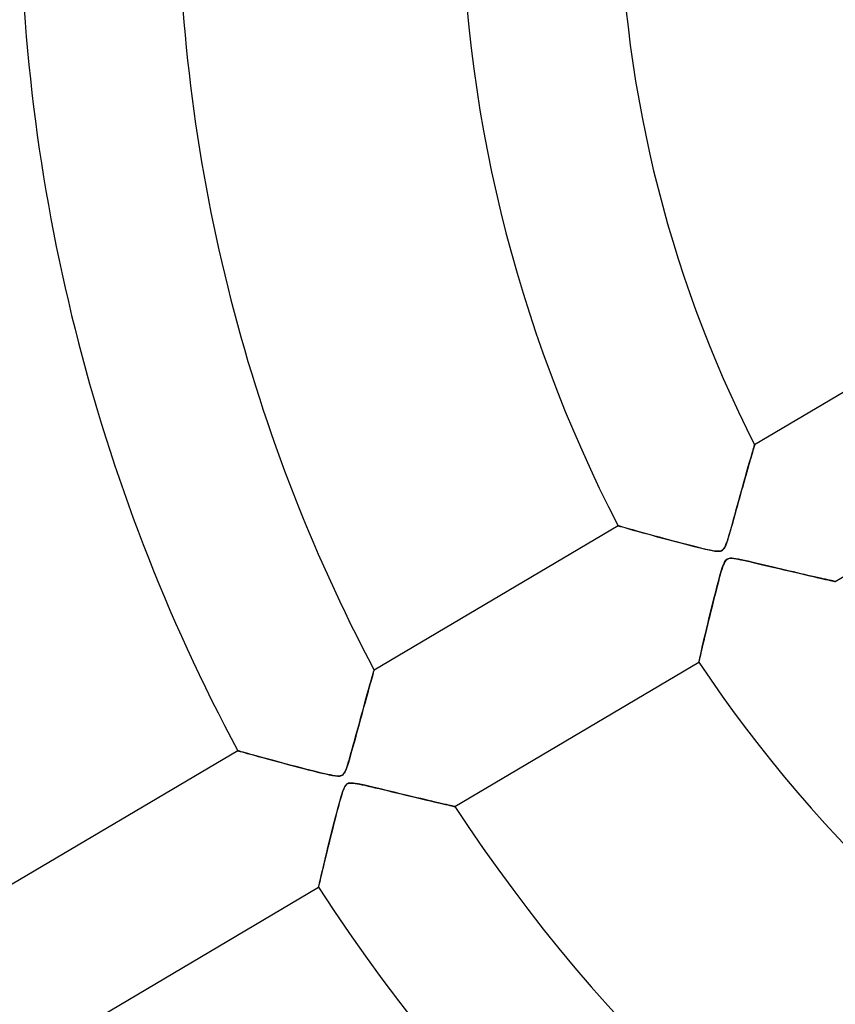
# Model space of a CAD drawing. Header units: millimetres. Extents: x -635 to 635, y -635 to 635.
# Tile 14 of 52: x -116 to -65, y -71 to -9. Entities that reach past the tile are written whole.
import ezdxf

# ---------------------------------------------------------------- set-up
doc = ezdxf.new("R2010")
doc.units = ezdxf.units.MM
doc.layers.add('HIDDEN', color=7, linetype='Continuous')
doc.layers.add('THICK', color=7, linetype='Continuous')

msp = doc.modelspace()

# ---------------------------------------------------------------- linework, layer by layer
at = {"layer": 'HIDDEN'}
for p, q in [((-70.095, -36.022), (-70.057, -35.889)), ((-70.057, -35.889), (-70.024, -35.776)), ((-70.024, -35.776), (-69.998, -35.686)), ((-69.998, -35.686), (-69.979, -35.621)), ((-69.979, -35.621), (-69.967, -35.581)), ((-69.967, -35.581), (-69.963, -35.567)), ((-70.297, -36.72), (-70.24, -36.524)), ((-70.24, -36.524), (-70.188, -36.341)), ((-70.188, -36.341), (-70.139, -36.173)), ((-70.139, -36.173), (-70.095, -36.022)), ((-70.488, -37.391), (-70.421, -37.154)), ((-70.421, -37.154), (-70.357, -36.93)), ((-70.357, -36.93), (-70.297, -36.72)), ((-70.633, -37.904), (-70.559, -37.641)), ((-70.559, -37.641), (-70.488, -37.391)), ((-70.872, -38.76), (-70.79, -38.463)), ((-70.79, -38.463), (-70.71, -38.178)), ((-70.71, -38.178), (-70.633, -37.904)), ((-71.038, -39.355), (-70.956, -39.06)), ((-70.956, -39.06), (-70.872, -38.76)), ((-71.194, -39.922), (-71.117, -39.643)), ((-71.117, -39.643), (-71.038, -39.355)), ((-71.339, -40.444), (-71.268, -40.189)), ((-71.268, -40.189), (-71.194, -39.922)), ((-78.569, -40.657), (-78.551, -40.662)), ((-78.551, -40.662), (-78.499, -40.677)), ((-78.499, -40.677), (-78.413, -40.701)), ((-78.413, -40.701), (-78.293, -40.735)), ((-78.293, -40.735), (-78.143, -40.778)), ((-78.143, -40.778), (-77.963, -40.829)), ((-77.963, -40.829), (-77.758, -40.887)), ((-77.758, -40.887), (-77.528, -40.952)), ((-77.528, -40.952), (-77.277, -41.022)), ((-71.528, -41.111), (-71.469, -40.906)), ((-71.469, -40.906), (-71.406, -40.683)), ((-71.406, -40.683), (-71.339, -40.444)), ((-77.277, -41.022), (-77.006, -41.098)), ((-77.006, -41.098), (-76.718, -41.178)), ((-76.718, -41.178), (-76.415, -41.261)), ((-76.415, -41.261), (-76.098, -41.348)), ((-76.098, -41.348), (-75.771, -41.437)), ((-75.771, -41.437), (-75.439, -41.527)), ((-75.439, -41.527), (-75.11, -41.616)), ((-71.677, -41.603), (-71.631, -41.458)), ((-71.631, -41.458), (-71.582, -41.296)), ((-71.582, -41.296), (-71.528, -41.111)), ((-75.11, -41.616), (-74.785, -41.702)), ((-74.785, -41.702), (-74.467, -41.786)), ((-74.467, -41.786), (-74.159, -41.866)), ((-74.159, -41.866), (-73.863, -41.942)), ((-73.863, -41.942), (-73.582, -42.012)), ((-73.582, -42.012), (-73.318, -42.076)), ((-73.318, -42.076), (-73.074, -42.134)), ((-73.074, -42.134), (-72.85, -42.184)), ((-72.85, -42.184), (-72.646, -42.225)), ((-72.039, -42.235), (-71.976, -42.196)), ((-71.976, -42.196), (-71.921, -42.143)), ((-71.921, -42.143), (-71.871, -42.073)), ((-71.871, -42.073), (-71.821, -41.982)), ((-71.821, -41.982), (-71.772, -41.869)), ((-71.772, -41.869), (-71.724, -41.741)), ((-71.724, -41.741), (-71.677, -41.603)), ((-72.646, -42.225), (-72.468, -42.254)), ((-72.468, -42.254), (-72.32, -42.27)), ((-72.32, -42.27), (-72.205, -42.272)), ((-72.205, -42.272), (-72.114, -42.26)), ((-72.114, -42.26), (-72.039, -42.235)), ((-71.748, -42.808), (-71.796, -42.862)), ((-71.696, -42.768), (-71.748, -42.808)), ((-71.637, -42.739), (-71.696, -42.768)), ((-71.57, -42.72), (-71.637, -42.739)), ((-71.49, -42.711), (-71.57, -42.72)), ((-71.395, -42.712), (-71.49, -42.711)), ((-71.28, -42.722), (-71.395, -42.712)), ((-71.141, -42.742), (-71.28, -42.722)), ((-70.978, -42.771), (-71.141, -42.742)), ((-70.794, -42.807), (-70.978, -42.771)), ((-70.59, -42.851), (-70.794, -42.807)), ((-72.033, -43.423), (-72.081, -43.581)), ((-71.986, -43.277), (-72.033, -43.423)), ((-71.938, -43.144), (-71.986, -43.277)), ((-71.89, -43.029), (-71.938, -43.144)), ((-71.843, -42.935), (-71.89, -43.029)), ((-71.796, -42.862), (-71.843, -42.935)), ((-70.369, -42.901), (-70.59, -42.851)), ((-70.13, -42.956), (-70.369, -42.901)), ((-69.877, -43.015), (-70.13, -42.956)), ((-69.611, -43.078), (-69.877, -43.015)), ((-69.338, -43.142), (-69.611, -43.078)), ((-69.066, -43.207), (-69.338, -43.142)), ((-68.798, -43.27), (-69.066, -43.207)), ((-68.533, -43.333), (-68.798, -43.27)), ((-68.272, -43.395), (-68.533, -43.333)), ((-68.016, -43.455), (-68.272, -43.395)), ((-72.185, -43.949), (-72.243, -44.163)), ((-72.131, -43.755), (-72.185, -43.949)), ((-72.081, -43.581), (-72.131, -43.755)), ((-67.765, -43.514), (-68.016, -43.455)), ((-67.519, -43.571), (-67.765, -43.514)), ((-67.279, -43.627), (-67.519, -43.571)), ((-67.045, -43.682), (-67.279, -43.627)), ((-66.818, -43.734), (-67.045, -43.682)), ((-66.598, -43.785), (-66.818, -43.734)), ((-66.387, -43.833), (-66.598, -43.785)), ((-66.186, -43.879), (-66.387, -43.833)), ((-65.995, -43.923), (-66.186, -43.879)), ((-65.815, -43.963), (-65.995, -43.923)), ((-65.648, -44.001), (-65.815, -43.963)), ((-65.494, -44.036), (-65.648, -44.001)), ((-65.354, -44.067), (-65.494, -44.036)), ((-72.368, -44.641), (-72.435, -44.901)), ((-72.304, -44.394), (-72.368, -44.641)), ((-72.243, -44.163), (-72.304, -44.394)), ((-65.231, -44.095), (-65.354, -44.067)), ((-65.123, -44.119), (-65.231, -44.095)), ((-65.034, -44.139), (-65.123, -44.119)), ((-64.964, -44.154), (-65.034, -44.139)), ((-64.914, -44.166), (-64.964, -44.154)), ((-64.883, -44.172), (-64.914, -44.166)), ((-64.873, -44.175), (-64.883, -44.172)), ((-72.503, -45.172), (-72.574, -45.454)), ((-72.435, -44.901), (-72.503, -45.172)), ((-72.645, -45.743), (-72.718, -46.039)), ((-72.574, -45.454), (-72.645, -45.743)), ((-72.791, -46.337), (-72.862, -46.632)), ((-72.718, -46.039), (-72.791, -46.337)), ((-72.93, -46.915), (-72.994, -47.185)), ((-72.862, -46.632), (-72.93, -46.915)), ((-73.112, -47.683), (-73.166, -47.91)), ((-73.055, -47.441), (-73.112, -47.683)), ((-72.994, -47.185), (-73.055, -47.441)), ((-73.262, -48.321), (-73.304, -48.503)), ((-73.216, -48.123), (-73.262, -48.321)), ((-73.166, -47.91), (-73.216, -48.123)), ((-73.407, -48.952), (-73.433, -49.062)), ((-73.377, -48.821), (-73.407, -48.952)), ((-73.342, -48.67), (-73.377, -48.821)), ((-73.304, -48.503), (-73.342, -48.67)), ((-73.476, -49.251), (-73.479, -49.264)), ((-73.467, -49.213), (-73.476, -49.251)), ((-73.452, -49.149), (-73.467, -49.213)), ((-73.433, -49.062), (-73.452, -49.149)), ((-94.114, -50.336), (-94.073, -50.191)), ((-94.073, -50.191), (-94.037, -50.063)), ((-94.037, -50.063), (-94.006, -49.954)), ((-94.006, -49.954), (-93.982, -49.868)), ((-93.982, -49.868), (-93.964, -49.805)), ((-93.964, -49.805), (-93.953, -49.766)), ((-93.953, -49.766), (-93.949, -49.753)), ((-94.318, -51.065), (-94.262, -50.864)), ((-94.262, -50.864), (-94.209, -50.674)), ((-94.209, -50.674), (-94.16, -50.498)), ((-94.16, -50.498), (-94.114, -50.336)), ((-94.506, -51.742), (-94.44, -51.504)), ((-94.44, -51.504), (-94.377, -51.278)), ((-94.377, -51.278), (-94.318, -51.065)), ((-94.647, -52.252), (-94.575, -51.992)), ((-94.575, -51.992), (-94.506, -51.742)), ((-94.798, -52.805), (-94.721, -52.524)), ((-94.721, -52.524), (-94.647, -52.252)), ((-94.958, -53.391), (-94.878, -53.097)), ((-94.878, -53.097), (-94.798, -52.805)), ((-95.187, -54.228), (-95.114, -53.959)), ((-95.114, -53.959), (-95.037, -53.679)), ((-95.037, -53.679), (-94.958, -53.391)), ((-95.326, -54.731), (-95.258, -54.486)), ((-95.258, -54.486), (-95.187, -54.228)), ((-102.548, -54.838), (-102.531, -54.843)), ((-102.531, -54.843), (-102.479, -54.857)), ((-102.479, -54.857), (-102.392, -54.881)), ((-102.392, -54.881), (-102.272, -54.915)), ((-102.272, -54.915), (-102.121, -54.957)), ((-102.121, -54.957), (-101.941, -55.007)), ((-101.941, -55.007), (-101.734, -55.064)), ((-101.734, -55.064), (-101.503, -55.127)), ((-101.503, -55.127), (-101.249, -55.197)), ((-101.249, -55.197), (-100.976, -55.271)), ((-95.505, -55.366), (-95.449, -55.172)), ((-95.449, -55.172), (-95.389, -54.96)), ((-95.389, -54.96), (-95.326, -54.731)), ((-100.976, -55.271), (-100.685, -55.351)), ((-100.685, -55.351), (-100.379, -55.434)), ((-100.379, -55.434), (-100.058, -55.52)), ((-100.058, -55.52), (-99.727, -55.609)), ((-99.727, -55.609), (-99.392, -55.698)), ((-99.392, -55.698), (-99.059, -55.786)), ((-99.059, -55.786), (-98.731, -55.872)), ((-95.697, -55.967), (-95.649, -55.831)), ((-95.649, -55.831), (-95.603, -55.691)), ((-95.603, -55.691), (-95.557, -55.54)), ((-95.557, -55.54), (-95.505, -55.366)), ((-98.731, -55.872), (-98.409, -55.956)), ((-98.409, -55.956), (-98.098, -56.036)), ((-98.098, -56.036), (-97.799, -56.111)), ((-97.799, -56.111), (-97.514, -56.182)), ((-97.514, -56.182), (-97.247, -56.247)), ((-97.247, -56.247), (-97, -56.305)), ((-97, -56.305), (-96.772, -56.354)), ((-96.772, -56.354), (-96.568, -56.394)), ((-96.568, -56.394), (-96.39, -56.422)), ((-96.39, -56.422), (-96.245, -56.435)), ((-96.245, -56.435), (-96.133, -56.434)), ((-96.133, -56.434), (-96.044, -56.419)), ((-96.044, -56.419), (-95.97, -56.389)), ((-95.97, -56.389), (-95.907, -56.344)), ((-95.907, -56.344), (-95.852, -56.283)), ((-95.852, -56.283), (-95.8, -56.2)), ((-95.8, -56.2), (-95.748, -56.093)), ((-95.748, -56.093), (-95.697, -55.967)), ((-95.784, -57.083), (-95.835, -57.181)), ((-95.733, -57.01), (-95.784, -57.083)), ((-95.679, -56.956), (-95.733, -57.01)), ((-95.62, -56.917), (-95.679, -56.956)), ((-95.553, -56.892), (-95.62, -56.917)), ((-95.474, -56.879), (-95.553, -56.892)), ((-95.379, -56.876), (-95.474, -56.879)), ((-95.261, -56.883), (-95.379, -56.876)), ((-95.117, -56.902), (-95.261, -56.883)), ((-94.945, -56.932), (-95.117, -56.902)), ((-94.748, -56.971), (-94.945, -56.932)), ((-94.527, -57.019), (-94.748, -56.971)), ((-94.286, -57.074), (-94.527, -57.019)), ((-94.026, -57.134), (-94.286, -57.074)), ((-95.984, -57.588), (-96.032, -57.748)), ((-95.935, -57.439), (-95.984, -57.588)), ((-95.886, -57.301), (-95.935, -57.439)), ((-95.835, -57.181), (-95.886, -57.301)), ((-93.75, -57.2), (-94.026, -57.134)), ((-93.46, -57.269), (-93.75, -57.2)), ((-93.167, -57.339), (-93.46, -57.269)), ((-92.878, -57.409), (-93.167, -57.339)), ((-92.592, -57.477), (-92.878, -57.409)), ((-92.312, -57.545), (-92.592, -57.477)), ((-92.036, -57.611), (-92.312, -57.545)), ((-91.767, -57.676), (-92.036, -57.611)), ((-91.504, -57.739), (-91.767, -57.676)), ((-96.142, -58.132), (-96.203, -58.357)), ((-96.085, -57.928), (-96.142, -58.132)), ((-96.032, -57.748), (-96.085, -57.928)), ((-91.247, -57.8), (-91.504, -57.739)), ((-90.998, -57.859), (-91.247, -57.8)), ((-90.757, -57.916), (-90.998, -57.859)), ((-90.525, -57.971), (-90.757, -57.916)), ((-90.304, -58.023), (-90.525, -57.971)), ((-90.094, -58.072), (-90.304, -58.023)), ((-89.896, -58.119), (-90.094, -58.072)), ((-89.712, -58.162), (-89.896, -58.119)), ((-89.542, -58.201), (-89.712, -58.162)), ((-89.389, -58.237), (-89.542, -58.201)), ((-89.252, -58.269), (-89.389, -58.237)), ((-89.134, -58.296), (-89.252, -58.269)), ((-89.036, -58.319), (-89.134, -58.296)), ((-88.959, -58.337), (-89.036, -58.319)), ((-96.336, -58.862), (-96.407, -59.137)), ((-96.268, -58.601), (-96.336, -58.862)), ((-96.203, -58.357), (-96.268, -58.601)), ((-88.904, -58.35), (-88.959, -58.337)), ((-88.87, -58.357), (-88.904, -58.35)), ((-88.859, -58.36), (-88.87, -58.357)), ((-96.48, -59.425), (-96.556, -59.724)), ((-96.407, -59.137), (-96.48, -59.425)), ((-96.632, -60.03), (-96.71, -60.343)), ((-96.556, -59.724), (-96.632, -60.03)), ((-96.785, -60.648), (-96.857, -60.941)), ((-96.71, -60.343), (-96.785, -60.648)), ((-96.926, -61.222), (-96.991, -61.489)), ((-96.857, -60.941), (-96.926, -61.222)), ((-97.11, -61.982), (-97.164, -62.207)), ((-97.052, -61.743), (-97.11, -61.982)), ((-96.991, -61.489), (-97.052, -61.743)), ((-97.261, -62.612), (-97.303, -62.791)), ((-97.214, -62.417), (-97.261, -62.612)), ((-97.164, -62.207), (-97.214, -62.417)), ((-97.404, -63.217), (-97.427, -63.315)), ((-97.376, -63.096), (-97.404, -63.217)), ((-97.342, -62.953), (-97.376, -63.096)), ((-97.303, -62.791), (-97.342, -62.953)), ((-97.454, -63.431), (-97.458, -63.445)), ((-97.444, -63.387), (-97.454, -63.431)), ((-97.427, -63.315), (-97.444, -63.387))]:
    msp.add_line(p, q, dxfattribs=at)
for radius, start, end in [(202.448, 89.99998, 270.00002), (556.5, 179.99998, 0), (500, 179.99998, 0), (194.775, 179.99998, 270.00002), (552.5, 180.00002, 0), (222.6, 180.00002, 0)]:
    msp.add_arc((0, 0), radius, start, end, dxfattribs=at)
at = {"layer": 'THICK'}
for p, q in [((-54.563, -26.459), (-69.963, -35.567)), ((-64.873, -44.175), (-49.472, -35.067)), ((-70.066, -35.919), (-70.101, -36.041)), ((-70.035, -35.814), (-70.066, -35.919)), ((-70.01, -35.726), (-70.035, -35.814)), ((-69.99, -35.657), (-70.01, -35.726)), ((-69.975, -35.607), (-69.99, -35.657)), ((-69.966, -35.577), (-69.975, -35.607)), ((-69.963, -35.567), (-69.966, -35.577)), ((-70.232, -36.495), (-70.283, -36.672)), ((-70.185, -36.33), (-70.232, -36.495)), ((-70.141, -36.178), (-70.185, -36.33)), ((-70.101, -36.041), (-70.141, -36.178)), ((-70.394, -37.059), (-70.453, -37.267)), ((-70.337, -36.86), (-70.394, -37.059)), ((-70.283, -36.672), (-70.337, -36.86)), ((-70.578, -37.708), (-70.643, -37.939)), ((-70.514, -37.484), (-70.578, -37.708)), ((-70.453, -37.267), (-70.514, -37.484)), ((-70.777, -38.42), (-70.847, -38.668)), ((-70.709, -38.177), (-70.777, -38.42)), ((-70.643, -37.939), (-70.709, -38.177)), ((-70.917, -38.922), (-70.989, -39.18)), ((-70.847, -38.668), (-70.917, -38.922)), ((-71.135, -39.708), (-71.21, -39.977)), ((-71.062, -39.442), (-71.135, -39.708)), ((-70.989, -39.18), (-71.062, -39.442)), ((-71.284, -40.248), (-71.358, -40.511)), ((-71.21, -39.977), (-71.284, -40.248)), ((-78.569, -40.657), (-93.949, -49.753)), ((-78.556, -40.66), (-78.569, -40.657)), ((-78.518, -40.671), (-78.556, -40.66)), ((-78.456, -40.689), (-78.518, -40.671)), ((-78.37, -40.714), (-78.456, -40.689)), ((-78.261, -40.745), (-78.37, -40.714)), ((-78.131, -40.781), (-78.261, -40.745)), ((-77.983, -40.823), (-78.131, -40.781)), ((-77.818, -40.87), (-77.983, -40.823)), ((-77.638, -40.921), (-77.818, -40.87)), ((-77.442, -40.976), (-77.638, -40.921)), ((-71.428, -40.762), (-71.495, -40.997)), ((-71.358, -40.511), (-71.428, -40.762)), ((-77.232, -41.035), (-77.442, -40.976)), ((-77.007, -41.097), (-77.232, -41.035)), ((-76.767, -41.164), (-77.007, -41.097)), ((-76.514, -41.234), (-76.767, -41.164)), ((-76.246, -41.308), (-76.514, -41.234)), ((-75.966, -41.384), (-76.246, -41.308)), ((-75.673, -41.464), (-75.966, -41.384)), ((-75.376, -41.544), (-75.673, -41.464)), ((-75.082, -41.623), (-75.376, -41.544)), ((-71.618, -41.415), (-71.674, -41.594)), ((-71.558, -41.215), (-71.618, -41.415)), ((-71.495, -40.997), (-71.558, -41.215)), ((-74.794, -41.699), (-75.082, -41.623)), ((-74.514, -41.773), (-74.794, -41.699)), ((-74.242, -41.844), (-74.514, -41.773)), ((-73.983, -41.911), (-74.242, -41.844)), ((-73.736, -41.973), (-73.983, -41.911)), ((-73.504, -42.031), (-73.736, -41.973)), ((-73.289, -42.084), (-73.504, -42.031)), ((-73.092, -42.13), (-73.289, -42.084)), ((-72.916, -42.17), (-73.092, -42.13)), ((-72.754, -42.204), (-72.916, -42.17)), ((-71.964, -42.186), (-72.017, -42.224)), ((-71.915, -42.136), (-71.964, -42.186)), ((-71.869, -42.071), (-71.915, -42.136)), ((-71.824, -41.987), (-71.869, -42.071)), ((-71.777, -41.881), (-71.824, -41.987)), ((-71.727, -41.75), (-71.777, -41.881)), ((-71.674, -41.594), (-71.727, -41.75)), ((-72.603, -42.232), (-72.754, -42.204)), ((-72.464, -42.255), (-72.603, -42.232)), ((-72.34, -42.268), (-72.464, -42.255)), ((-72.235, -42.272), (-72.34, -42.268)), ((-72.149, -42.266), (-72.235, -42.272)), ((-72.078, -42.25), (-72.149, -42.266)), ((-72.017, -42.224), (-72.078, -42.25)), ((-71.774, -42.835), (-71.716, -42.782)), ((-71.716, -42.782), (-71.651, -42.745)), ((-71.651, -42.745), (-71.578, -42.723)), ((-71.578, -42.723), (-71.493, -42.712)), ((-71.493, -42.712), (-71.389, -42.713)), ((-71.389, -42.713), (-71.267, -42.724)), ((-71.267, -42.724), (-71.131, -42.743)), ((-71.131, -42.743), (-70.988, -42.769)), ((-70.988, -42.769), (-70.838, -42.798)), ((-70.838, -42.798), (-70.673, -42.833)), ((-72.062, -43.516), (-71.999, -43.319)), ((-71.999, -43.319), (-71.939, -43.148)), ((-71.939, -43.148), (-71.882, -43.011)), ((-71.882, -43.011), (-71.828, -42.909)), ((-71.828, -42.909), (-71.774, -42.835)), ((-70.673, -42.833), (-70.485, -42.875)), ((-70.485, -42.875), (-70.277, -42.922)), ((-70.277, -42.922), (-70.051, -42.974)), ((-70.051, -42.974), (-69.809, -43.031)), ((-69.809, -43.031), (-69.552, -43.092)), ((-69.552, -43.092), (-69.282, -43.156)), ((-69.282, -43.156), (-69.001, -43.222)), ((-69.001, -43.222), (-68.71, -43.291)), ((-68.71, -43.291), (-68.411, -43.362)), ((-68.411, -43.362), (-68.108, -43.433)), ((-68.108, -43.433), (-67.809, -43.504)), ((-72.264, -44.241), (-72.193, -43.979)), ((-72.193, -43.979), (-72.126, -43.737)), ((-72.126, -43.737), (-72.062, -43.516)), ((-67.809, -43.504), (-67.52, -43.571)), ((-67.52, -43.571), (-67.243, -43.636)), ((-67.243, -43.636), (-66.977, -43.697)), ((-66.977, -43.697), (-66.724, -43.756)), ((-66.724, -43.756), (-66.483, -43.811)), ((-66.483, -43.811), (-66.257, -43.863)), ((-66.257, -43.863), (-66.044, -43.912)), ((-66.044, -43.912), (-65.845, -43.957)), ((-65.845, -43.957), (-65.659, -43.999)), ((-65.659, -43.999), (-65.489, -44.037)), ((-65.489, -44.037), (-65.335, -44.072)), ((-72.414, -44.817), (-72.337, -44.521)), ((-72.337, -44.521), (-72.264, -44.241)), ((-65.335, -44.072), (-65.2, -44.102)), ((-65.2, -44.102), (-65.085, -44.127)), ((-65.085, -44.127), (-64.994, -44.148)), ((-64.994, -44.148), (-64.928, -44.163)), ((-64.928, -44.163), (-64.887, -44.172)), ((-64.887, -44.172), (-64.873, -44.175)), ((-72.572, -45.444), (-72.492, -45.125)), ((-72.492, -45.125), (-72.414, -44.817)), ((-72.734, -46.102), (-72.652, -45.771)), ((-72.652, -45.771), (-72.572, -45.444)), ((-72.894, -46.765), (-72.815, -46.436)), ((-72.815, -46.436), (-72.734, -46.102)), ((-73.043, -47.391), (-72.971, -47.085)), ((-72.971, -47.085), (-72.894, -46.765)), ((-73.176, -47.956), (-73.112, -47.682)), ((-73.112, -47.682), (-73.043, -47.391)), ((-73.29, -48.442), (-73.236, -48.21)), ((-73.236, -48.21), (-73.176, -47.956)), ((-73.442, -49.106), (-73.415, -48.985)), ((-73.415, -48.985), (-73.38, -48.832)), ((-73.38, -48.832), (-73.338, -48.65)), ((-73.338, -48.65), (-73.29, -48.442)), ((-88.859, -58.36), (-73.479, -49.264)), ((-73.479, -49.264), (-73.475, -49.246)), ((-73.475, -49.246), (-73.462, -49.193)), ((-73.462, -49.193), (-73.442, -49.106)), ((-94.059, -50.141), (-94.097, -50.276)), ((-94.026, -50.025), (-94.059, -50.141)), ((-93.999, -49.928), (-94.026, -50.025)), ((-93.977, -49.851), (-93.999, -49.928)), ((-93.962, -49.797), (-93.977, -49.851)), ((-93.953, -49.764), (-93.962, -49.797)), ((-93.949, -49.753), (-93.953, -49.764)), ((-94.238, -50.778), (-94.292, -50.973)), ((-94.187, -50.595), (-94.238, -50.778)), ((-94.14, -50.428), (-94.187, -50.595)), ((-94.097, -50.276), (-94.14, -50.428)), ((-94.411, -51.4), (-94.475, -51.63)), ((-94.35, -51.181), (-94.411, -51.4)), ((-94.292, -50.973), (-94.35, -51.181)), ((-94.609, -52.115), (-94.679, -52.369)), ((-94.541, -51.869), (-94.609, -52.115)), ((-94.475, -51.63), (-94.541, -51.869)), ((-94.75, -52.63), (-94.824, -52.898)), ((-94.679, -52.369), (-94.75, -52.63)), ((-94.898, -53.171), (-94.974, -53.449)), ((-94.824, -52.898), (-94.898, -53.171)), ((-95.052, -53.732), (-95.13, -54.02)), ((-94.974, -53.449), (-95.052, -53.732)), ((-95.289, -54.597), (-95.365, -54.871)), ((-95.21, -54.31), (-95.289, -54.597)), ((-95.13, -54.02), (-95.21, -54.31)), ((-102.548, -54.838), (-117.921, -63.929)), ((-102.534, -54.842), (-102.548, -54.838)), ((-102.49, -54.854), (-102.534, -54.842)), ((-102.419, -54.874), (-102.49, -54.854)), ((-102.323, -54.901), (-102.419, -54.874)), ((-102.203, -54.934), (-102.323, -54.901)), ((-102.061, -54.973), (-102.203, -54.934)), ((-101.901, -55.018), (-102.061, -54.973)), ((-101.723, -55.067), (-101.901, -55.018)), ((-101.53, -55.12), (-101.723, -55.067)), ((-101.322, -55.177), (-101.53, -55.12)), ((-101.099, -55.238), (-101.322, -55.177)), ((-95.437, -55.128), (-95.505, -55.366)), ((-95.365, -54.871), (-95.437, -55.128)), ((-100.861, -55.303), (-101.099, -55.238)), ((-100.609, -55.371), (-100.861, -55.303)), ((-100.343, -55.443), (-100.609, -55.371)), ((-100.064, -55.518), (-100.343, -55.443)), ((-99.773, -55.596), (-100.064, -55.518)), ((-99.469, -55.677), (-99.773, -55.596)), ((-99.158, -55.76), (-99.469, -55.677)), ((-98.852, -55.84), (-99.158, -55.76)), ((-98.554, -55.918), (-98.852, -55.84)), ((-95.63, -55.774), (-95.687, -55.939)), ((-95.569, -55.582), (-95.63, -55.774)), ((-95.505, -55.366), (-95.569, -55.582)), ((-98.267, -55.992), (-98.554, -55.918)), ((-97.991, -56.063), (-98.267, -55.992)), ((-97.73, -56.129), (-97.991, -56.063)), ((-97.485, -56.189), (-97.73, -56.129)), ((-97.258, -56.244), (-97.485, -56.189)), ((-97.052, -56.293), (-97.258, -56.244)), ((-96.869, -56.334), (-97.052, -56.293)), ((-96.705, -56.368), (-96.869, -56.334)), ((-96.552, -56.397), (-96.705, -56.368)), ((-96.407, -56.42), (-96.552, -56.397)), ((-96.276, -56.434), (-96.407, -56.42)), ((-96.167, -56.436), (-96.276, -56.434)), ((-96.077, -56.426), (-96.167, -56.436)), ((-96.005, -56.406), (-96.077, -56.426)), ((-95.942, -56.373), (-96.005, -56.406)), ((-95.888, -56.326), (-95.942, -56.373)), ((-95.838, -56.263), (-95.888, -56.326)), ((-95.79, -56.181), (-95.838, -56.263)), ((-95.74, -56.074), (-95.79, -56.181)), ((-95.687, -55.939), (-95.74, -56.074)), ((-95.821, -57.152), (-95.766, -57.055)), ((-95.766, -57.055), (-95.71, -56.984)), ((-95.71, -56.984), (-95.648, -56.933)), ((-95.648, -56.933), (-95.578, -56.9)), ((-95.578, -56.9), (-95.498, -56.882)), ((-95.498, -56.882), (-95.4, -56.875)), ((-95.4, -56.875), (-95.281, -56.881)), ((-95.281, -56.881), (-95.147, -56.898)), ((-95.147, -56.898), (-95.005, -56.921)), ((-95.005, -56.921), (-94.86, -56.949)), ((-94.86, -56.949), (-94.705, -56.981)), ((-94.705, -56.981), (-94.528, -57.019)), ((-94.528, -57.019), (-94.331, -57.063)), ((-94.331, -57.063), (-94.116, -57.113)), ((-96.07, -57.876), (-96.004, -57.653)), ((-96.004, -57.653), (-95.941, -57.455)), ((-95.941, -57.455), (-95.879, -57.286)), ((-95.879, -57.286), (-95.821, -57.152)), ((-94.116, -57.113), (-93.884, -57.168)), ((-93.884, -57.168), (-93.638, -57.226)), ((-93.638, -57.226), (-93.378, -57.289)), ((-93.378, -57.289), (-93.106, -57.354)), ((-93.106, -57.354), (-92.824, -57.422)), ((-92.824, -57.422), (-92.533, -57.492)), ((-92.533, -57.492), (-92.237, -57.563)), ((-92.237, -57.563), (-91.943, -57.633)), ((-91.943, -57.633), (-91.659, -57.701)), ((-91.659, -57.701), (-91.386, -57.767)), ((-96.211, -58.386), (-96.139, -58.121)), ((-96.139, -58.121), (-96.07, -57.876)), ((-91.386, -57.767), (-91.122, -57.829)), ((-91.122, -57.829), (-90.87, -57.889)), ((-90.87, -57.889), (-90.63, -57.946)), ((-90.63, -57.946), (-90.402, -58)), ((-90.402, -58), (-90.186, -58.051)), ((-90.186, -58.051), (-89.983, -58.098)), ((-89.983, -58.098), (-89.792, -58.143)), ((-89.792, -58.143), (-89.614, -58.185)), ((-89.614, -58.185), (-89.45, -58.223)), ((-89.45, -58.223), (-89.302, -58.257)), ((-89.302, -58.257), (-89.173, -58.287)), ((-89.173, -58.287), (-89.063, -58.313)), ((-89.063, -58.313), (-88.976, -58.333)), ((-96.363, -58.968), (-96.286, -58.67)), ((-96.286, -58.67), (-96.211, -58.386)), ((-88.976, -58.333), (-88.912, -58.348)), ((-88.912, -58.348), (-88.872, -58.357)), ((-88.872, -58.357), (-88.859, -58.36)), ((-96.525, -59.602), (-96.443, -59.28)), ((-96.443, -59.28), (-96.363, -58.968)), ((-96.691, -60.265), (-96.608, -59.931)), ((-96.608, -59.931), (-96.525, -59.602)), ((-96.856, -60.935), (-96.774, -60.602)), ((-96.774, -60.602), (-96.691, -60.265)), ((-97.01, -61.566), (-96.935, -61.257)), ((-96.935, -61.257), (-96.856, -60.935)), ((-97.147, -62.134), (-97.08, -61.859)), ((-97.08, -61.859), (-97.01, -61.566)), ((-97.313, -62.832), (-97.263, -62.623)), ((-97.263, -62.623), (-97.208, -62.39)), ((-97.208, -62.39), (-97.147, -62.134)), ((-97.441, -63.375), (-97.421, -63.288)), ((-97.421, -63.288), (-97.392, -63.167)), ((-97.392, -63.167), (-97.356, -63.014)), ((-97.356, -63.014), (-97.313, -62.832)), ((-112.83, -72.537), (-97.458, -63.445)), ((-97.458, -63.445), (-97.454, -63.428)), ((-97.454, -63.428), (-97.441, -63.375))]:
    msp.add_line(p, q, dxfattribs=at)
for radius, start, end in [(606.5, 180.00002, 0), (551.5, 179.99998, 0), (116.29, 180.00002, 208.13576), (106.31, 180.00002, 207.90423), (88.465, 180.00002, 207.35992), (78.485, 180.00002, 206.94739), (88.465, 213.84007, 266.75994), (106.31, 213.29576, 267.30425), (116.29, 213.06423, 267.53573)]:
    msp.add_arc((0, 0), radius, start, end, dxfattribs=at)

doc.saveas('drawing.dxf')
